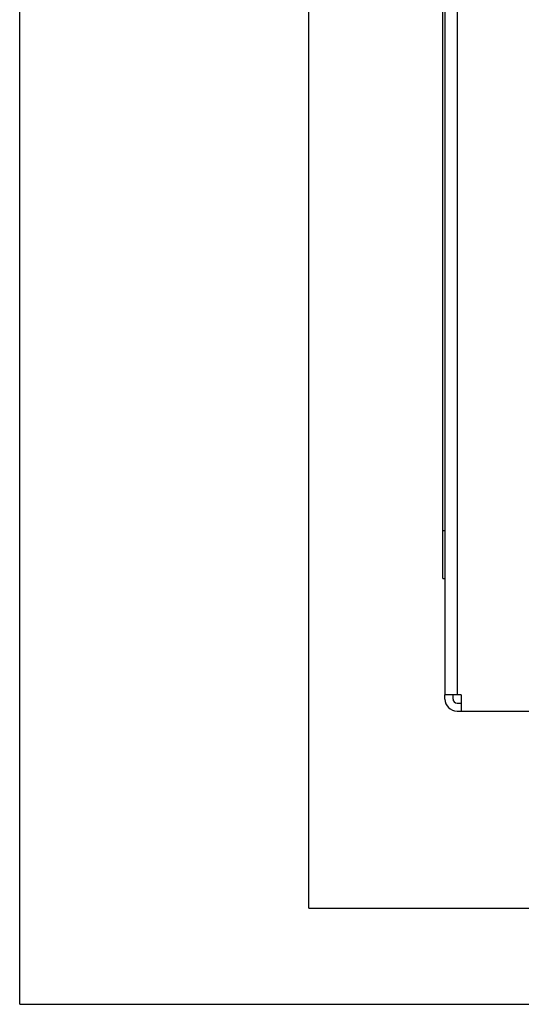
# Model space of a CAD drawing. Header units: millimetres. Extents: x 0 to 420, y 0 to 297.
# Tile 1 of 180: x 0 to 31, y 0 to 61. Entities that reach past the tile are written whole.
import ezdxf

# ---------------------------------------------------------------- set-up
doc = ezdxf.new("R2010")
doc.units = ezdxf.units.MM
doc.header["$LTSCALE"] = 23.1
doc.layers.get('0').update_dxf_attribs({"linetype": 'CONTINUOUS'})
doc.layers.add('ASSI', color=7, linetype='CONTINUOUS')

msp = doc.modelspace()

# ---------------------------------------------------------------- linework, layer by layer
at = {"color": 2, "linetype": 'CONTINUOUS'}
for q in [(0, 297), (420, 0)]:
    msp.add_line((0, 0), q, dxfattribs=at)
at = {"color": 7, "linetype": 'CONTINUOUS'}
for p, q in [((18, 6), (18, 291)), ((26.3563, 26.522044), (26.3563, 81.522044)), ((26.3563, 26.522044), (26.4813, 26.522044)), ((26.4813, 19.022044), (26.4813, 19.272044)), ((26.9813, 19.022044), (26.9813, 19.272044)), ((27.4813, 19.272044), (27.2313, 19.272044)), ((27.4813, 19.272044), (27.4813, 18.272044)), ((27.2313, 18.772044), (27.4813, 18.772044)), ((27.2313, 18.272044), (126.4813, 18.272044)), ((18, 6), (414.000005, 6))]:
    msp.add_line(p, q, dxfattribs=at)
at = {"color": 9, "linetype": 'CONTINUOUS'}
msp.add_line((26.3563, 29.522044), (26.4813, 29.522044), dxfattribs=at)
at = {"color": 7, "linetype": 'CONTINUOUS'}
for radius in [0.75, 0.25]:
    msp.add_arc((27.2313, 19.022044), radius, 180, 270, dxfattribs=at)
at = {"layer": 'ASSI', "color": 7, "linetype": 'CONTINUOUS'}
for p in [(26.4813, 88.772044), (27.2313, 19.272044)]:
    msp.add_line(p, (26.4813, 19.272044), dxfattribs=at)
at = {"layer": 'ASSI', "color": 9, "linetype": 'CONTINUOUS'}
msp.add_line((27.2313, 88.772044), (27.2313, 19.272044), dxfattribs=at)

doc.saveas('drawing.dxf')
